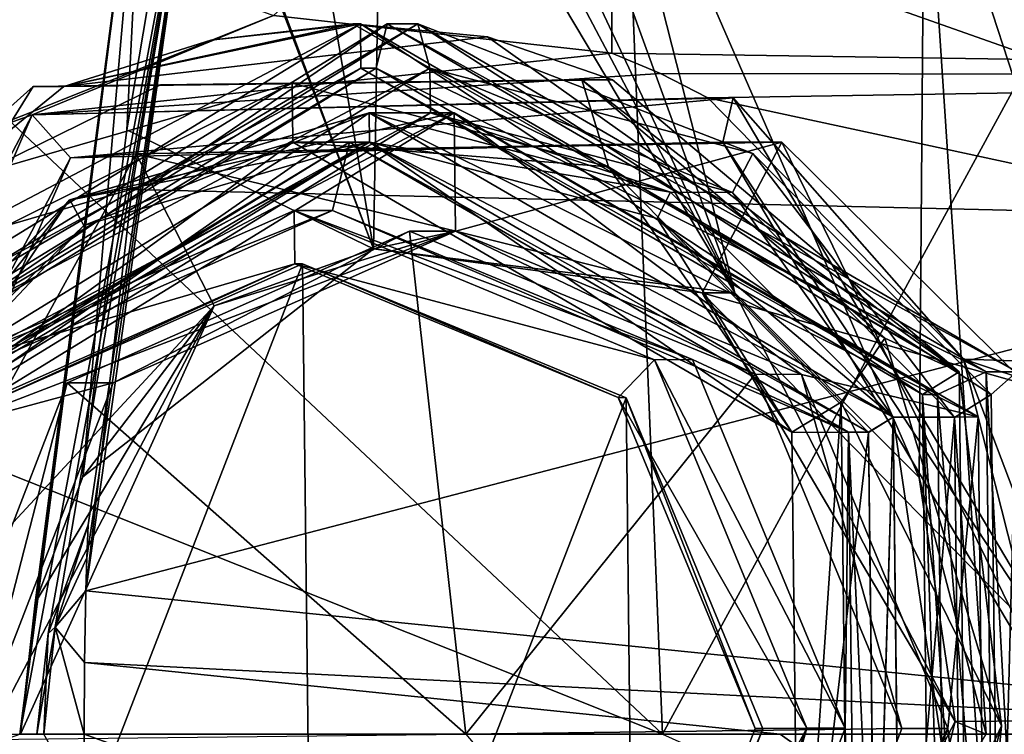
# Model space of a CAD drawing. Header units: millimetres. Extents: x -157 to 30, y -26 to 24.
# Tile 6 of 219: x -145 to -128, y 0 to 12. Entities that reach past the tile are written whole.
import ezdxf

# ---------------------------------------------------------------- set-up
doc = ezdxf.new("R2010")
doc.units = ezdxf.units.MM
doc.header["$LTSCALE"] = 26.699852
for name, color, linetype in [('774', 7, 'CONTINUOUS'), ('775', 7, 'CONTINUOUS'), ('782', 7, 'CONTINUOUS'), ('783', 7, 'CONTINUOUS'), ('784', 7, 'CONTINUOUS'), ('791', 7, 'CONTINUOUS'), ('792', 7, 'CONTINUOUS'), ('793', 7, 'CONTINUOUS'), ('794', 7, 'CONTINUOUS'), ('795', 7, 'CONTINUOUS'), ('796', 7, 'CONTINUOUS'), ('797', 7, 'CONTINUOUS'), ('798', 7, 'CONTINUOUS'), ('799', 7, 'CONTINUOUS'), ('801', 7, 'CONTINUOUS'), ('802', 7, 'CONTINUOUS'), ('803', 7, 'CONTINUOUS'), ('804', 7, 'CONTINUOUS'), ('819', 7, 'CONTINUOUS'), ('848', 7, 'CONTINUOUS'), ('849', 7, 'CONTINUOUS'), ('850', 7, 'CONTINUOUS'), ('851', 7, 'CONTINUOUS'), ('854', 7, 'CONTINUOUS'), ('855', 7, 'CONTINUOUS'), ('856', 7, 'CONTINUOUS'), ('857', 7, 'CONTINUOUS'), ('858', 7, 'CONTINUOUS'), ('859', 7, 'CONTINUOUS'), ('860', 7, 'CONTINUOUS'), ('861', 7, 'CONTINUOUS'), ('862', 7, 'CONTINUOUS'), ('863', 7, 'CONTINUOUS'), ('864', 7, 'CONTINUOUS'), ('865', 7, 'CONTINUOUS'), ('866', 7, 'CONTINUOUS'), ('867', 7, 'CONTINUOUS'), ('868', 7, 'CONTINUOUS'), ('869', 7, 'CONTINUOUS'), ('870', 7, 'CONTINUOUS'), ('871', 7, 'CONTINUOUS'), ('872', 7, 'CONTINUOUS'), ('873', 7, 'CONTINUOUS'), ('874', 7, 'CONTINUOUS'), ('875', 7, 'CONTINUOUS'), ('876', 7, 'CONTINUOUS'), ('877', 7, 'CONTINUOUS'), ('878', 7, 'CONTINUOUS'), ('879', 7, 'CONTINUOUS'), ('880', 7, 'CONTINUOUS'), ('881', 7, 'CONTINUOUS'), ('882', 7, 'CONTINUOUS'), ('883', 7, 'CONTINUOUS'), ('884', 7, 'CONTINUOUS'), ('885', 7, 'CONTINUOUS'), ('886', 7, 'CONTINUOUS'), ('887', 7, 'CONTINUOUS'), ('888', 7, 'CONTINUOUS'), ('889', 7, 'CONTINUOUS')]:
    doc.layers.add(name, color=color, linetype=linetype)

msp = doc.modelspace()

# ---------------------------------------------------------------- linework, layer by layer
at = {"layer": '774', "linetype": 'CONTINUOUS'}
for points in [[(-134.145, 0, 120.227), (-135.024, 21.563, 119.263), (-150.302, 15.195, 119.213), (-134.145, 0, 120.227)], [(-122.422, 21.563, 119.527), (-135.024, 21.563, 119.263), (-134.145, 0, 120.227), (-122.422, 21.563, 119.527)], [(-110, 0, 120.655), (-122.422, 21.563, 119.527), (-134.145, 0, 120.227), (-110, 0, 120.655)], [(-154.893, 8.276, 119.417), (-134.145, 0, 120.227), (-150.302, 15.195, 119.213), (-154.893, 8.276, 119.417)], [(-156.533, 0, 119.544), (-134.145, 0, 120.227), (-154.893, 8.276, 119.417), (-156.533, 0, 119.544)]]:
    msp.add_3dface(points, dxfattribs=at)
at = {"layer": '775', "linetype": 'CONTINUOUS'}
msp.add_3dface([(-110, 0, 120.655), (-134.145, 0, 120.227), (-110, -10.818, 120.356), (-110, 0, 120.655)], dxfattribs=at)
at = {"layer": '782', "linetype": 'CONTINUOUS'}
for points in [[(-135, 22.328, 113.281), (-110, 22.329, 113.281), (-110, 11.129, 103.678), (-135, 22.328, 113.281)], [(-135, 17.262, 107.843), (-135, 22.328, 113.281), (-110, 11.129, 103.678), (-135, 17.262, 107.843)], [(-134.999, 11.504, 103.877), (-135, 17.262, 107.843), (-110, 11.129, 103.678), (-134.999, 11.504, 103.877)], [(-134.179, 11.162, 103.695), (-134.999, 11.504, 103.877), (-110, 11.129, 103.678), (-134.179, 11.162, 103.695)], [(-133.381, 10.75, 103.485), (-134.179, 11.162, 103.695), (-110, 11.129, 103.678), (-133.381, 10.75, 103.485)], [(-110, 5.704, 101.598), (-133.381, 10.75, 103.485), (-110, 11.129, 103.678), (-110, 5.704, 101.598)], [(-129.067, 6.334, 101.763), (-133.381, 10.75, 103.485), (-110, 5.704, 101.598), (-129.067, 6.334, 101.763)], [(-127.463, 0, 100.931), (-129.067, 6.334, 101.763), (-110, 0, 100.931), (-127.463, 0, 100.931)], [(-110, 0, 100.931), (-129.067, 6.334, 101.763), (-110, 5.704, 101.598), (-110, 0, 100.931)]]:
    msp.add_3dface(points, dxfattribs=at)
at = {"layer": '783', "linetype": 'CONTINUOUS'}
for points in [[(-133.381, 10.75, 103.485), (-129.067, 6.334, 101.763), (-132.955, 10.75, 105.072), (-133.381, 10.75, 103.485)], [(-132.955, 10.75, 105.072), (-129.067, 6.334, 101.763), (-126.801, 0.37, 103.423), (-132.955, 10.75, 105.072)], [(-129.067, 6.334, 101.763), (-127.463, 0, 100.931), (-126.801, 0.37, 103.423), (-129.067, 6.334, 101.763)], [(-132.338, -10.376, 104.907), (-126.801, 0.37, 103.423), (-129.559, -7.148, 102.003), (-132.338, -10.376, 104.907)], [(-126.801, 0.37, 103.423), (-127.463, 0, 100.931), (-129.559, -7.148, 102.003), (-126.801, 0.37, 103.423)]]:
    msp.add_3dface(points, dxfattribs=at)
at = {"layer": '784', "linetype": 'CONTINUOUS'}
for points in [[(-140.709, 12.142, 105.094), (-144.785, 10.461, 108.242), (-146.032, 10.021, 106.184), (-140.709, 12.142, 105.094)], [(-134.999, 11.504, 103.877), (-144.785, 10.461, 108.242), (-140.709, 12.142, 105.094), (-134.999, 11.504, 103.877)], [(-134.999, 11.504, 103.877), (-134.179, 11.162, 103.695), (-144.785, 10.461, 108.242), (-134.999, 11.504, 103.877)], [(-134.179, 11.162, 103.695), (-133.381, 10.75, 103.485), (-144.785, 10.461, 108.242), (-134.179, 11.162, 103.695)], [(-133.381, 10.75, 103.485), (-132.955, 10.75, 105.072), (-144.785, 10.461, 108.242), (-133.381, 10.75, 103.485)], [(-144.785, 10.461, 108.242), (-150.458, -0.289, 109.762), (-146.032, 10.021, 106.184), (-144.785, 10.461, 108.242)]]:
    msp.add_3dface(points, dxfattribs=at)
at = {"layer": '791', "linetype": 'CONTINUOUS'}
for points in [[(-135, 17.262, 107.843), (-134.999, 11.504, 103.877), (-140.709, 12.142, 105.094), (-135, 17.262, 107.843)], [(-150.756, 15.825, 113.283), (-140.709, 12.142, 105.094), (-146.032, 10.021, 106.184), (-150.756, 15.825, 113.283)]]:
    msp.add_3dface(points, dxfattribs=at)
at = {"layer": '792', "linetype": 'CONTINUOUS'}
for points in [[(-144.785, 10.461, 108.242), (-132.955, 10.75, 105.072), (-144.138, 9.735, 108.949), (-144.785, 10.461, 108.242)], [(-144.138, 9.735, 108.949), (-132.955, 10.75, 105.072), (-133.129, 10.004, 105.999), (-144.138, 9.735, 108.949)], [(-150.458, -0.289, 109.762), (-144.785, 10.461, 108.242), (-149.417, -0.269, 110.363), (-150.458, -0.289, 109.762)], [(-149.417, -0.269, 110.363), (-144.785, 10.461, 108.242), (-144.138, 9.735, 108.949), (-149.417, -0.269, 110.363)]]:
    msp.add_3dface(points, dxfattribs=at)
at = {"layer": '793', "linetype": 'CONTINUOUS'}
for points in [[(-132.955, 10.75, 105.072), (-126.801, 0.37, 103.423), (-133.129, 10.004, 105.999), (-132.955, 10.75, 105.072)], [(-133.129, 10.004, 105.999), (-126.801, 0.37, 103.423), (-127.402, 0.345, 104.464), (-133.129, 10.004, 105.999)], [(-127.402, 0.345, 104.464), (-132.338, -10.376, 104.907), (-132.555, -9.656, 105.845), (-127.402, 0.345, 104.464)], [(-126.801, 0.37, 103.423), (-132.338, -10.376, 104.907), (-127.402, 0.345, 104.464), (-126.801, 0.37, 103.423)]]:
    msp.add_3dface(points, dxfattribs=at)
at = {"layer": '794', "linetype": 'CONTINUOUS'}
for points in [[(-133.129, 10.004, 105.999), (-127.402, 0.345, 104.464), (-132.133, 10.004, 109.718), (-133.129, 10.004, 105.999)], [(-132.133, 10.004, 109.718), (-127.402, 0.345, 104.464), (-127.991, 5.901, 108.608), (-132.133, 10.004, 109.718)], [(-127.402, 0.345, 104.464), (-132.555, -9.656, 105.845), (-126.403, 0.238, 108.183), (-127.402, 0.345, 104.464)], [(-126.403, 0.238, 108.183), (-132.555, -9.656, 105.845), (-131.698, -9.744, 109.601), (-126.403, 0.238, 108.183)]]:
    msp.add_3dface(points, dxfattribs=at)
at = {"layer": '795', "linetype": 'CONTINUOUS'}
for points in [[(-144.138, 9.735, 108.949), (-133.129, 10.004, 105.999), (-143.03, 9.805, 112.638), (-144.138, 9.735, 108.949)], [(-133.129, 10.004, 105.999), (-132.133, 10.004, 109.718), (-143.03, 9.805, 112.638), (-133.129, 10.004, 105.999)], [(-149.417, -0.269, 110.363), (-144.138, 9.735, 108.949), (-148.423, 0, 114.083), (-149.417, -0.269, 110.363)], [(-148.423, 0, 114.083), (-144.138, 9.735, 108.949), (-143.03, 9.805, 112.638), (-148.423, 0, 114.083)]]:
    msp.add_3dface(points, dxfattribs=at)
at = {"layer": '796', "linetype": 'CONTINUOUS'}
for points in [[(-143.03, 9.805, 112.638), (-132.133, 10.004, 109.718), (-137.636, 8.497, 111.192), (-143.03, 9.805, 112.638)], [(-137.636, 8.497, 111.192), (-132.133, 10.004, 109.718), (-133.476, 7.459, 110.078), (-137.636, 8.497, 111.192)], [(-132.133, 10.004, 109.718), (-127.991, 5.901, 108.608), (-133.476, 7.459, 110.078), (-132.133, 10.004, 109.718)], [(-148.423, 0, 114.083), (-143.03, 9.805, 112.638), (-141.713, 7.239, 112.285), (-148.423, 0, 114.083)], [(-141.713, 7.239, 112.285), (-143.03, 9.805, 112.638), (-137.636, 8.497, 111.192), (-141.713, 7.239, 112.285)], [(-127.991, 5.901, 108.608), (-126.403, 0.238, 108.183), (-133.476, 7.459, 110.078), (-127.991, 5.901, 108.608)], [(-133.476, 7.459, 110.078), (-126.403, 0.238, 108.183), (-129.205, 0.217, 108.933), (-133.476, 7.459, 110.078)], [(-145.619, -0.217, 113.331), (-148.423, 0, 114.083), (-141.713, 7.239, 112.285), (-145.619, -0.217, 113.331)], [(-129.205, 0.217, 108.933), (-131.698, -9.744, 109.601), (-133.11, -7.239, 109.98), (-129.205, 0.217, 108.933)], [(-126.403, 0.238, 108.183), (-131.698, -9.744, 109.601), (-129.205, 0.217, 108.933), (-126.403, 0.238, 108.183)]]:
    msp.add_3dface(points, dxfattribs=at)
at = {"layer": '797', "linetype": 'CONTINUOUS'}
for points in [[(-141.713, 7.239, 112.285), (-137.636, 8.497, 111.192), (-139.023, 8.198, 113.783), (-141.713, 7.239, 112.285)], [(-137.636, 8.497, 111.192), (-133.476, 7.459, 110.078), (-139.023, 8.198, 113.783), (-137.636, 8.497, 111.192)], [(-143.93, 4.347, 115.028), (-141.713, 7.239, 112.285), (-139.023, 8.198, 113.783), (-143.93, 4.347, 115.028)], [(-133.476, 7.459, 110.078), (-132.924, 7.459, 112.135), (-139.023, 8.198, 113.783), (-133.476, 7.459, 110.078)], [(-145.619, -0.217, 113.331), (-141.713, 7.239, 112.285), (-144.982, 0, 115.72), (-145.619, -0.217, 113.331)], [(-144.982, 0, 115.72), (-141.713, 7.239, 112.285), (-144.733, 2.223, 115.507), (-144.982, 0, 115.72)], [(-144.733, 2.223, 115.507), (-141.713, 7.239, 112.285), (-143.93, 4.347, 115.028), (-144.733, 2.223, 115.507)]]:
    msp.add_3dface(points, dxfattribs=at)
at = {"layer": '798', "linetype": 'CONTINUOUS'}
for points in [[(-138.867, 17.432, 113.908), (-132.924, 7.459, 112.135), (-138.237, 17.517, 113.74), (-138.867, 17.432, 113.908)], [(-138.237, 17.517, 113.74), (-132.924, 7.459, 112.135), (-137.655, 17.512, 113.585), (-138.237, 17.517, 113.74)], [(-137.655, 17.512, 113.585), (-132.924, 7.459, 112.135), (-136.515, 17.36, 113.276), (-137.655, 17.512, 113.585)], [(-140.518, 17.019, 114.343), (-139.023, 8.198, 113.783), (-138.867, 17.432, 113.908), (-140.518, 17.019, 114.343)], [(-139.023, 8.198, 113.783), (-132.924, 7.459, 112.135), (-138.867, 17.432, 113.908), (-139.023, 8.198, 113.783)], [(-136.515, 17.36, 113.276), (-132.924, 7.459, 112.135), (-135.386, 17.133, 112.97), (-136.515, 17.36, 113.276)], [(-135.386, 17.133, 112.97), (-132.924, 7.459, 112.135), (-129.814, 4.336, 111.245), (-135.386, 17.133, 112.97)], [(-129.721, 15.703, 111.426), (-135.386, 17.133, 112.97), (-129.814, 4.336, 111.245), (-129.721, 15.703, 111.426)], [(-142.125, 16.448, 114.763), (-139.023, 8.198, 113.783), (-140.518, 17.019, 114.343), (-142.125, 16.448, 114.763)], [(-143.188, 10.212, 114.935), (-139.023, 8.198, 113.783), (-142.149, 16.378, 114.768), (-143.188, 10.212, 114.935)], [(-142.149, 16.378, 114.768), (-139.023, 8.198, 113.783), (-142.125, 16.448, 114.763), (-142.149, 16.378, 114.768)], [(-128.684, 0, 110.864), (-129.721, 15.703, 111.426), (-129.814, 4.336, 111.245), (-128.684, 0, 110.864)], [(-124.386, 14.159, 109.968), (-129.721, 15.703, 111.426), (-124.602, 0, 109.77), (-124.386, 14.159, 109.968)], [(-124.602, 0, 109.77), (-129.721, 15.703, 111.426), (-128.684, 0, 110.864), (-124.602, 0, 109.77)], [(-143.93, 4.347, 115.028), (-139.023, 8.198, 113.783), (-143.188, 10.212, 114.935), (-143.93, 4.347, 115.028)]]:
    msp.add_3dface(points, dxfattribs=at)
at = {"layer": '799', "linetype": 'CONTINUOUS'}
for points in [[(-144.982, 0, 115.72), (-142.866, 16.545, 115.852), (-144.991, 0, 116.268), (-144.982, 0, 115.72)], [(-142.866, 16.545, 115.852), (-141.908, 16.395, 116.733), (-144.991, 0, 116.268), (-142.866, 16.545, 115.852)], [(-144.982, 0, 115.72), (-144.733, 2.223, 115.507), (-142.866, 16.545, 115.852), (-144.982, 0, 115.72)], [(-144.733, 2.223, 115.507), (-143.93, 4.347, 115.028), (-142.866, 16.545, 115.852), (-144.733, 2.223, 115.507)], [(-143.93, 4.347, 115.028), (-143.188, 10.212, 114.935), (-142.866, 16.545, 115.852), (-143.93, 4.347, 115.028)], [(-143.188, 10.212, 114.935), (-142.149, 16.378, 114.768), (-142.866, 16.545, 115.852), (-143.188, 10.212, 114.935)], [(-141.908, 16.395, 116.733), (-144.709, 0, 116.739), (-144.991, 0, 116.268), (-141.908, 16.395, 116.733)], [(-144.513, 1.701, 116.807), (-144.709, 0, 116.739), (-141.908, 16.395, 116.733), (-144.513, 1.701, 116.807)], [(-143.841, 3.54, 116.996), (-144.513, 1.701, 116.807), (-141.908, 16.395, 116.733), (-143.841, 3.54, 116.996)], [(-143.879, 2.423, 117.006), (-143.863, 2.981, 117.002), (-141.908, 16.395, 116.733), (-143.879, 2.423, 117.006)], [(-143.104, 9.2, 116.922), (-143.879, 2.423, 117.006), (-141.908, 16.395, 116.733), (-143.104, 9.2, 116.922)], [(-143.863, 2.981, 117.002), (-143.841, 3.54, 116.996), (-141.908, 16.395, 116.733), (-143.863, 2.981, 117.002)]]:
    msp.add_3dface(points, dxfattribs=at)
at = {"layer": '801', "linetype": 'CONTINUOUS'}
for points in [[(-144.513, 1.701, 116.807), (-143.841, 3.54, 116.996), (-144.398, 1.812, 117.145), (-144.513, 1.701, 116.807)], [(-144.709, 0, 116.739), (-144.513, 1.701, 116.807), (-144.587, 0, 117.196), (-144.709, 0, 116.739)], [(-144.587, 0, 117.196), (-144.513, 1.701, 116.807), (-144.398, 1.812, 117.145), (-144.587, 0, 117.196)]]:
    msp.add_3dface(points, dxfattribs=at)
at = {"layer": '802', "linetype": 'CONTINUOUS'}
for points in [[(-143.841, 3.54, 116.996), (-143.863, 2.981, 117.002), (-144.398, 1.812, 117.145), (-143.841, 3.54, 116.996)], [(-143.863, 2.981, 117.002), (-143.879, 2.423, 117.006), (-144.398, 1.812, 117.145), (-143.863, 2.981, 117.002)], [(-144.398, 1.812, 117.145), (-143.879, 2.423, 117.006), (-143.9, 1.211, 117.012), (-144.398, 1.812, 117.145)], [(-144.587, 0, 117.196), (-144.398, 1.812, 117.145), (-143.908, 0, 117.014), (-144.587, 0, 117.196)], [(-143.908, 0, 117.014), (-144.398, 1.812, 117.145), (-143.9, 1.211, 117.012), (-143.908, 0, 117.014)], [(-143.9, -1.211, 117.012), (-144.587, 0, 117.196), (-143.908, 0, 117.014), (-143.9, -1.211, 117.012)]]:
    msp.add_3dface(points, dxfattribs=at)
at = {"layer": '803', "linetype": 'CONTINUOUS'}
for points in [[(-143.9, -1.211, 117.012), (-143.908, 0, 117.014), (-120.001, -8.658, 117.361), (-143.9, -1.211, 117.012)], [(-143.908, 0, 117.014), (-132.158, 0, 117.321), (-120.001, -8.658, 117.361), (-143.908, 0, 117.014)], [(-132.158, 0, 117.321), (-120, 0, 117.562), (-120.001, -8.658, 117.361), (-132.158, 0, 117.321)]]:
    msp.add_3dface(points, dxfattribs=at)
at = {"layer": '804', "linetype": 'CONTINUOUS'}
for points in [[(-135.014, 17.809, 116.77), (-120.001, 8.657, 117.361), (-138.546, 17.443, 116.746), (-135.014, 17.809, 116.77)], [(-127.141, 17.831, 116.821), (-120.001, 8.657, 117.361), (-135.014, 17.809, 116.77), (-127.141, 17.831, 116.821)], [(-120.001, 8.657, 117.361), (-141.908, 16.395, 116.733), (-138.546, 17.443, 116.746), (-120.001, 8.657, 117.361)], [(-143.104, 9.2, 116.922), (-141.908, 16.395, 116.733), (-120.001, 8.657, 117.361), (-143.104, 9.2, 116.922)], [(-143.879, 2.423, 117.006), (-143.104, 9.2, 116.922), (-120.001, 8.657, 117.361), (-143.879, 2.423, 117.006)], [(-120, 0, 117.562), (-143.879, 2.423, 117.006), (-120.001, 8.657, 117.361), (-120, 0, 117.562)], [(-143.9, 1.211, 117.012), (-143.879, 2.423, 117.006), (-120, 0, 117.562), (-143.9, 1.211, 117.012)], [(-143.908, 0, 117.014), (-143.9, 1.211, 117.012), (-132.158, 0, 117.321), (-143.908, 0, 117.014)], [(-143.9, 1.211, 117.012), (-120, 0, 117.562), (-132.158, 0, 117.321), (-143.9, 1.211, 117.012)]]:
    msp.add_3dface(points, dxfattribs=at)
at = {"layer": '819', "linetype": 'CONTINUOUS'}
for points in [[(-133.476, 7.459, 110.078), (-129.205, 0.217, 108.933), (-132.924, 7.459, 112.135), (-133.476, 7.459, 110.078)], [(-132.924, 7.459, 112.135), (-129.205, 0.217, 108.933), (-129.814, 4.336, 111.245), (-132.924, 7.459, 112.135)], [(-129.205, 0.217, 108.933), (-128.684, 0, 110.864), (-129.814, 4.336, 111.245), (-129.205, 0.217, 108.933)], [(-129.205, 0.217, 108.933), (-133.11, -7.239, 109.98), (-128.684, 0, 110.864), (-129.205, 0.217, 108.933)]]:
    msp.add_3dface(points, dxfattribs=at)
at = {"layer": '848', "linetype": 'CONTINUOUS'}
for points in [[(-149.213, 5.874, 107.518), (-139.244, 11.999, 104.846), (-149.783, 6.455, 104.047), (-149.213, 5.874, 107.518)], [(-149.783, 6.455, 104.047), (-139.244, 11.999, 104.846), (-144.253, 10.942, 104.636), (-149.783, 6.455, 104.047)], [(-144.253, 10.942, 104.636), (-139.244, 11.999, 104.846), (-141.771, 11.724, 104.751), (-144.253, 10.942, 104.636)], [(-139.244, 11.999, 104.846), (-139.373, 11.999, 104.363), (-141.771, 11.724, 104.751), (-139.244, 11.999, 104.846)], [(-144.77, 10.942, 102.704), (-149.783, 6.455, 104.047), (-144.253, 10.942, 104.636), (-144.77, 10.942, 102.704)]]:
    msp.add_3dface(points, dxfattribs=at)
at = {"layer": '849', "linetype": 'CONTINUOUS'}
for points in [[(-139.373, 11.999, 104.363), (-144.253, 10.942, 104.636), (-141.771, 11.724, 104.751), (-139.373, 11.999, 104.363)], [(-144.253, 10.942, 104.636), (-139.373, 11.999, 104.363), (-137.098, 11.782, 103.499), (-144.253, 10.942, 104.636)], [(-134.988, 11.056, 102.153), (-144.253, 10.942, 104.636), (-137.098, 11.782, 103.499), (-134.988, 11.056, 102.153)]]:
    msp.add_3dface(points, dxfattribs=at)
at = {"layer": '850', "linetype": 'CONTINUOUS'}
for points in [[(-144.77, 10.942, 102.704), (-144.253, 10.942, 104.636), (-134.988, 11.056, 102.153), (-144.77, 10.942, 102.704)], [(-144.77, 10.942, 102.704), (-134.988, 11.056, 102.153), (-142.619, 10.971, 101.353), (-144.77, 10.942, 102.704)], [(-142.619, 10.971, 101.353), (-134.988, 11.056, 102.153), (-140.397, 10.999, 100.497), (-142.619, 10.971, 101.353)], [(-140.397, 10.999, 100.497), (-134.988, 11.056, 102.153), (-138.047, 11.027, 100.127), (-140.397, 10.999, 100.497)], [(-138.047, 11.027, 100.127), (-134.988, 11.056, 102.153), (-135.506, 11.056, 100.221), (-138.047, 11.027, 100.127)]]:
    msp.add_3dface(points, dxfattribs=at)
at = {"layer": '851', "linetype": 'CONTINUOUS'}
for points in [[(-142.619, 10.971, 101.353), (-140.397, 10.999, 100.497), (-145.692, 9.46, 101.915), (-142.619, 10.971, 101.353)], [(-144.77, 10.942, 102.704), (-142.619, 10.971, 101.353), (-145.692, 9.46, 101.915), (-144.77, 10.942, 102.704)], [(-149.783, 6.455, 104.047), (-144.77, 10.942, 102.704), (-145.692, 9.46, 101.915), (-149.783, 6.455, 104.047)]]:
    msp.add_3dface(points, dxfattribs=at)
at = {"layer": '854', "linetype": 'CONTINUOUS'}
for points in [[(-139.373, 11.999, 104.363), (-139.244, 11.999, 104.846), (-129.139, 6.125, 102.139), (-139.373, 11.999, 104.363)], [(-137.098, 11.782, 103.499), (-139.373, 11.999, 104.363), (-129.139, 6.125, 102.139), (-137.098, 11.782, 103.499)], [(-134.988, 11.056, 102.153), (-137.098, 11.782, 103.499), (-129.139, 6.125, 102.139), (-134.988, 11.056, 102.153)], [(-135.506, 11.056, 100.221), (-134.988, 11.056, 102.153), (-129.139, 6.125, 102.139), (-135.506, 11.056, 100.221)], [(-130.391, 6.693, 98.851), (-135.506, 11.056, 100.221), (-129.139, 6.125, 102.139), (-130.391, 6.693, 98.851)], [(-128.422, 0.143, 98.323), (-130.391, 6.693, 98.851), (-129.139, 6.125, 102.139), (-128.422, 0.143, 98.323)], [(-128.999, -5.874, 102.101), (-128.422, 0.143, 98.323), (-129.139, 6.125, 102.139), (-128.999, -5.874, 102.101)], [(-130.24, -6.455, 98.81), (-128.422, 0.143, 98.323), (-128.999, -5.874, 102.101), (-130.24, -6.455, 98.81)]]:
    msp.add_3dface(points, dxfattribs=at)
at = {"layer": '855', "linetype": 'CONTINUOUS'}
for points in [[(-140.397, 10.999, 100.497), (-138.047, 11.027, 100.127), (-135.059, 9.586, 99.066), (-140.397, 10.999, 100.497)], [(-138.047, 11.027, 100.127), (-135.506, 11.056, 100.221), (-135.059, 9.586, 99.066), (-138.047, 11.027, 100.127)], [(-135.506, 11.056, 100.221), (-130.391, 6.693, 98.851), (-135.059, 9.586, 99.066), (-135.506, 11.056, 100.221)], [(-135.059, 9.586, 99.066), (-130.391, 6.693, 98.851), (-131.131, 5.609, 98.014), (-135.059, 9.586, 99.066)], [(-130.391, 6.693, 98.851), (-128.422, 0.143, 98.323), (-131.131, 5.609, 98.014), (-130.391, 6.693, 98.851)], [(-131.131, 5.609, 98.014), (-128.422, 0.143, 98.323), (-131.007, -5.387, 97.981), (-131.131, 5.609, 98.014)], [(-128.422, 0.143, 98.323), (-130.24, -6.455, 98.81), (-131.007, -5.387, 97.981), (-128.422, 0.143, 98.323)]]:
    msp.add_3dface(points, dxfattribs=at)
at = {"layer": '856', "linetype": 'CONTINUOUS'}
for points in [[(-145.692, 9.46, 101.915), (-140.397, 10.999, 100.497), (-145.209, 8.594, 101.786), (-145.692, 9.46, 101.915)], [(-140.397, 10.999, 100.497), (-140.386, 9.999, 100.494), (-145.209, 8.594, 101.786), (-140.397, 10.999, 100.497)], [(-140.397, 10.999, 100.497), (-135.059, 9.586, 99.066), (-140.386, 9.999, 100.494), (-140.397, 10.999, 100.497)], [(-140.386, 9.999, 100.494), (-135.059, 9.586, 99.066), (-131.965, 5.104, 98.237), (-140.386, 9.999, 100.494)], [(-135.059, 9.586, 99.066), (-131.131, 5.609, 98.014), (-131.965, 5.104, 98.237), (-135.059, 9.586, 99.066)], [(-131.965, 5.104, 98.237), (-131.131, 5.609, 98.014), (-131.847, -4.893, 98.206), (-131.965, 5.104, 98.237)], [(-131.131, 5.609, 98.014), (-131.007, -5.387, 97.981), (-131.847, -4.893, 98.206), (-131.131, 5.609, 98.014)]]:
    msp.add_3dface(points, dxfattribs=at)
at = {"layer": '857', "linetype": 'CONTINUOUS'}
for points in [[(-140.386, 9.999, 100.494), (-131.965, 5.104, 98.237), (-139.091, 9.999, 105.323), (-140.386, 9.999, 100.494)], [(-139.091, 9.999, 105.323), (-131.965, 5.104, 98.237), (-134.237, 8.714, 104.022), (-139.091, 9.999, 105.323)], [(-134.237, 8.714, 104.022), (-131.965, 5.104, 98.237), (-130.667, 5.099, 103.066), (-134.237, 8.714, 104.022)], [(-131.965, 5.104, 98.237), (-131.847, -4.893, 98.206), (-130.667, 5.099, 103.066), (-131.965, 5.104, 98.237)], [(-130.667, 5.099, 103.066), (-131.847, -4.893, 98.206), (-130.556, -4.898, 103.036), (-130.667, 5.099, 103.066)]]:
    msp.add_3dface(points, dxfattribs=at)
at = {"layer": '858', "linetype": 'CONTINUOUS'}
for points in [[(-145.209, 8.594, 101.786), (-140.386, 9.999, 100.494), (-147.398, 4.898, 107.549), (-145.209, 8.594, 101.786)], [(-140.386, 9.999, 100.494), (-139.091, 9.999, 105.323), (-147.398, 4.898, 107.549), (-140.386, 9.999, 100.494)]]:
    msp.add_3dface(points, dxfattribs=at)
at = {"layer": '859', "linetype": 'CONTINUOUS'}
for points in [[(-139.091, 9.999, 105.323), (-139.097, 10.499, 105.325), (-144.161, 9.024, 106.682), (-139.091, 9.999, 105.323)], [(-139.097, 10.499, 105.325), (-139.091, 9.999, 105.323), (-134.01, 9.155, 103.962), (-139.097, 10.499, 105.325)], [(-147.398, 4.898, 107.549), (-139.091, 9.999, 105.323), (-147.822, 5.137, 107.663), (-147.398, 4.898, 107.549)], [(-147.822, 5.137, 107.663), (-139.091, 9.999, 105.323), (-144.161, 9.024, 106.682), (-147.822, 5.137, 107.663)], [(-139.091, 9.999, 105.323), (-134.237, 8.714, 104.022), (-134.01, 9.155, 103.962), (-139.091, 9.999, 105.323)], [(-134.01, 9.155, 103.962), (-134.237, 8.714, 104.022), (-130.254, 5.358, 102.955), (-134.01, 9.155, 103.962)], [(-134.237, 8.714, 104.022), (-130.667, 5.099, 103.066), (-130.254, 5.358, 102.955), (-134.237, 8.714, 104.022)], [(-130.667, 5.099, 103.066), (-130.556, -4.898, 103.036), (-130.254, 5.358, 102.955), (-130.667, 5.099, 103.066)], [(-130.254, 5.358, 102.955), (-130.556, -4.898, 103.036), (-130.131, -5.137, 102.922), (-130.254, 5.358, 102.955)]]:
    msp.add_3dface(points, dxfattribs=at)
at = {"layer": '860', "linetype": 'CONTINUOUS'}
for points in [[(-139.097, 10.499, 105.325), (-134.01, 9.155, 103.962), (-138.062, 10.499, 109.188), (-139.097, 10.499, 105.325)], [(-138.062, 10.499, 109.188), (-134.01, 9.155, 103.962), (-132.965, 9.149, 107.823), (-138.062, 10.499, 109.188)], [(-134.01, 9.155, 103.962), (-130.254, 5.358, 102.955), (-132.965, 9.149, 107.823), (-134.01, 9.155, 103.962)], [(-132.965, 9.149, 107.823), (-130.254, 5.358, 102.955), (-129.216, 5.353, 106.818), (-132.965, 9.149, 107.823)], [(-130.254, 5.358, 102.955), (-130.131, -5.137, 102.922), (-129.216, 5.353, 106.818), (-130.254, 5.358, 102.955)], [(-129.216, 5.353, 106.818), (-130.131, -5.137, 102.922), (-129.098, -5.142, 106.787), (-129.216, 5.353, 106.818)]]:
    msp.add_3dface(points, dxfattribs=at)
at = {"layer": '861', "linetype": 'CONTINUOUS'}
for points in [[(-144.161, 9.024, 106.682), (-139.097, 10.499, 105.325), (-146.784, 5.142, 111.526), (-144.161, 9.024, 106.682)], [(-139.097, 10.499, 105.325), (-138.062, 10.499, 109.188), (-146.784, 5.142, 111.526), (-139.097, 10.499, 105.325)], [(-147.822, 5.137, 107.663), (-144.161, 9.024, 106.682), (-146.784, 5.142, 111.526), (-147.822, 5.137, 107.663)]]:
    msp.add_3dface(points, dxfattribs=at)
at = {"layer": '862', "linetype": 'CONTINUOUS'}
for points in [[(-138.062, 10.499, 109.188), (-138.071, 11.249, 109.191), (-147.418, 5.506, 111.695), (-138.062, 10.499, 109.188)], [(-138.062, 10.499, 109.188), (-132.965, 9.149, 107.823), (-138.071, 11.249, 109.191), (-138.062, 10.499, 109.188)], [(-138.071, 11.249, 109.191), (-132.965, 9.149, 107.823), (-132.62, 9.809, 107.73), (-138.071, 11.249, 109.191)], [(-146.784, 5.142, 111.526), (-138.062, 10.499, 109.188), (-147.418, 5.506, 111.695), (-146.784, 5.142, 111.526)], [(-132.965, 9.149, 107.823), (-129.216, 5.353, 106.818), (-132.62, 9.809, 107.73), (-132.965, 9.149, 107.823)], [(-132.62, 9.809, 107.73), (-129.216, 5.353, 106.818), (-128.597, 5.742, 106.652), (-132.62, 9.809, 107.73)], [(-128.597, 5.742, 106.652), (-129.216, 5.353, 106.818), (-128.465, -5.506, 106.617), (-128.597, 5.742, 106.652)], [(-129.216, 5.353, 106.818), (-129.098, -5.142, 106.787), (-128.465, -5.506, 106.617), (-129.216, 5.353, 106.818)]]:
    msp.add_3dface(points, dxfattribs=at)
at = {"layer": '863', "linetype": 'CONTINUOUS'}
for points in [[(-138.071, 11.249, 109.191), (-132.62, 9.809, 107.73), (-138.273, 11.999, 108.469), (-138.071, 11.249, 109.191)], [(-132.62, 9.809, 107.73), (-128.597, 5.742, 106.652), (-138.273, 11.999, 108.469), (-132.62, 9.809, 107.73)], [(-138.273, 11.999, 108.469), (-128.597, 5.742, 106.652), (-128.167, 6.123, 105.761), (-138.273, 11.999, 108.469)], [(-128.597, 5.742, 106.652), (-128.465, -5.506, 106.617), (-128.167, 6.123, 105.761), (-128.597, 5.742, 106.652)], [(-128.167, 6.123, 105.761), (-128.465, -5.506, 106.617), (-128.029, -5.876, 105.724), (-128.167, 6.123, 105.761)]]:
    msp.add_3dface(points, dxfattribs=at)
at = {"layer": '864', "linetype": 'CONTINUOUS'}
for points in [[(-138.071, 11.249, 109.191), (-138.273, 11.999, 108.469), (-148.242, 5.876, 111.14), (-138.071, 11.249, 109.191)], [(-147.418, 5.506, 111.695), (-138.071, 11.249, 109.191), (-148.242, 5.876, 111.14), (-147.418, 5.506, 111.695)]]:
    msp.add_3dface(points, dxfattribs=at)
at = {"layer": '865', "linetype": 'CONTINUOUS'}
for points in [[(-148.242, 5.876, 111.14), (-138.273, 11.999, 108.469), (-148.759, 5.876, 109.208), (-148.242, 5.876, 111.14)], [(-148.759, 5.876, 109.208), (-138.273, 11.999, 108.469), (-138.791, 11.999, 106.537), (-148.759, 5.876, 109.208)]]:
    msp.add_3dface(points, dxfattribs=at)
at = {"layer": '866', "linetype": 'CONTINUOUS'}
for points in [[(-138.273, 11.999, 108.469), (-128.167, 6.123, 105.761), (-138.791, 11.999, 106.537), (-138.273, 11.999, 108.469)], [(-138.791, 11.999, 106.537), (-128.167, 6.123, 105.761), (-128.685, 6.123, 103.829), (-138.791, 11.999, 106.537)], [(-128.167, 6.123, 105.761), (-128.029, -5.876, 105.724), (-128.685, 6.123, 103.829), (-128.167, 6.123, 105.761)], [(-128.685, 6.123, 103.829), (-128.029, -5.876, 105.724), (-128.547, -5.876, 103.792), (-128.685, 6.123, 103.829)]]:
    msp.add_3dface(points, dxfattribs=at)
at = {"layer": '867', "linetype": 'CONTINUOUS'}
for points in [[(-138.791, 11.999, 106.537), (-128.685, 6.123, 103.829), (-138.976, 11.249, 105.81), (-138.791, 11.999, 106.537)], [(-138.976, 11.249, 105.81), (-128.685, 6.123, 103.829), (-129.502, 5.74, 103.271), (-138.976, 11.249, 105.81)], [(-128.685, 6.123, 103.829), (-128.547, -5.876, 103.792), (-129.502, 5.74, 103.271), (-128.685, 6.123, 103.829)], [(-129.502, 5.74, 103.271), (-128.547, -5.876, 103.792), (-129.372, -5.509, 103.237), (-129.502, 5.74, 103.271)]]:
    msp.add_3dface(points, dxfattribs=at)
at = {"layer": '868', "linetype": 'CONTINUOUS'}
for points in [[(-148.759, 5.876, 109.208), (-138.791, 11.999, 106.537), (-148.322, 5.509, 108.314), (-148.759, 5.876, 109.208)], [(-138.791, 11.999, 106.537), (-138.976, 11.249, 105.81), (-148.322, 5.509, 108.314), (-138.791, 11.999, 106.537)]]:
    msp.add_3dface(points, dxfattribs=at)
at = {"layer": '869', "linetype": 'CONTINUOUS'}
for points in [[(-148.322, 5.509, 108.314), (-138.976, 11.249, 105.81), (-148.58, 5.51, 107.348), (-148.322, 5.509, 108.314)], [(-148.58, 5.51, 107.348), (-138.976, 11.249, 105.81), (-139.235, 11.249, 104.844), (-148.58, 5.51, 107.348)]]:
    msp.add_3dface(points, dxfattribs=at)
at = {"layer": '870', "linetype": 'CONTINUOUS'}
for points in [[(-138.976, 11.249, 105.81), (-129.502, 5.74, 103.271), (-139.235, 11.249, 104.844), (-138.976, 11.249, 105.81)], [(-139.235, 11.249, 104.844), (-129.502, 5.74, 103.271), (-129.759, 5.738, 102.305), (-139.235, 11.249, 104.844)], [(-129.502, 5.74, 103.271), (-129.372, -5.509, 103.237), (-129.759, 5.738, 102.305), (-129.502, 5.74, 103.271)], [(-129.759, 5.738, 102.305), (-129.372, -5.509, 103.237), (-129.632, -5.51, 102.271), (-129.759, 5.738, 102.305)]]:
    msp.add_3dface(points, dxfattribs=at)
at = {"layer": '871', "linetype": 'CONTINUOUS'}
for points in [[(-139.244, 11.999, 104.846), (-149.213, 5.874, 107.518), (-139.235, 11.249, 104.844), (-139.244, 11.999, 104.846)], [(-129.139, 6.125, 102.139), (-139.244, 11.999, 104.846), (-129.759, 5.738, 102.305), (-129.139, 6.125, 102.139)], [(-139.244, 11.999, 104.846), (-139.235, 11.249, 104.844), (-129.759, 5.738, 102.305), (-139.244, 11.999, 104.846)], [(-149.213, 5.874, 107.518), (-148.58, 5.51, 107.348), (-139.235, 11.249, 104.844), (-149.213, 5.874, 107.518)], [(-128.999, -5.874, 102.101), (-129.139, 6.125, 102.139), (-129.759, 5.738, 102.305), (-128.999, -5.874, 102.101)], [(-128.999, -5.874, 102.101), (-129.759, 5.738, 102.305), (-129.632, -5.51, 102.271), (-128.999, -5.874, 102.101)]]:
    msp.add_3dface(points, dxfattribs=at)
at = {"layer": '872', "linetype": 'CONTINUOUS'}
for points in [[(-140.36, 8.849, 100.534), (-146.375, 6.183, 102.146), (-139.713, 8.849, 102.949), (-140.36, 8.849, 100.534)], [(-139.713, 8.849, 102.949), (-146.375, 6.183, 102.146), (-145.728, 6.183, 104.561), (-139.713, 8.849, 102.949)]]:
    msp.add_3dface(points, dxfattribs=at)
at = {"layer": '873', "linetype": 'CONTINUOUS'}
for points in [[(-140.36, 8.849, 100.534), (-139.713, 8.849, 102.949), (-133.639, 6.332, 101.322), (-140.36, 8.849, 100.534)], [(-140.36, 8.849, 100.534), (-133.639, 6.332, 101.322), (-134.281, 6.326, 98.905), (-140.36, 8.849, 100.534)], [(-133.639, 6.332, 101.322), (-131.064, 0.105, 100.632), (-134.281, 6.326, 98.905), (-133.639, 6.332, 101.322)], [(-134.281, 6.326, 98.905), (-131.064, 0.105, 100.632), (-131.711, 0.103, 98.217), (-134.281, 6.326, 98.905)], [(-131.711, 0.103, 98.217), (-133.496, -6.183, 101.283), (-134.143, -6.183, 98.868), (-131.711, 0.103, 98.217)], [(-131.064, 0.105, 100.632), (-133.496, -6.183, 101.283), (-131.711, 0.103, 98.217), (-131.064, 0.105, 100.632)]]:
    msp.add_3dface(points, dxfattribs=at)
at = {"layer": '874', "linetype": 'CONTINUOUS'}
for points in [[(-131.007, 5.103, 101.807), (-139.713, 8.849, 102.949), (-139.429, 9.999, 104.064), (-131.007, 5.103, 101.807)], [(-133.639, 6.332, 101.322), (-139.713, 8.849, 102.949), (-131.007, 5.103, 101.807), (-133.639, 6.332, 101.322)], [(-131.064, 0.105, 100.632), (-133.639, 6.332, 101.322), (-131.007, 5.103, 101.807), (-131.064, 0.105, 100.632)], [(-130.892, -4.897, 101.776), (-131.064, 0.105, 100.632), (-131.007, 5.103, 101.807), (-130.892, -4.897, 101.776)], [(-133.496, -6.183, 101.283), (-131.064, 0.105, 100.632), (-130.892, -4.897, 101.776), (-133.496, -6.183, 101.283)]]:
    msp.add_3dface(points, dxfattribs=at)
at = {"layer": '875', "linetype": 'CONTINUOUS'}
for points in [[(-139.429, 9.999, 104.064), (-145.728, 6.183, 104.561), (-147.736, 4.897, 106.289), (-139.429, 9.999, 104.064)], [(-139.713, 8.849, 102.949), (-145.728, 6.183, 104.561), (-139.429, 9.999, 104.064), (-139.713, 8.849, 102.949)]]:
    msp.add_3dface(points, dxfattribs=at)
at = {"layer": '876', "linetype": 'CONTINUOUS'}
for points in [[(-139.429, 9.999, 104.064), (-147.736, 4.897, 106.289), (-139.091, 9.999, 105.323), (-139.429, 9.999, 104.064)], [(-139.091, 9.999, 105.323), (-147.736, 4.897, 106.289), (-143.914, 8.595, 106.615), (-139.091, 9.999, 105.323)], [(-143.914, 8.595, 106.615), (-147.736, 4.897, 106.289), (-147.4, 4.894, 107.549), (-143.914, 8.595, 106.615)]]:
    msp.add_3dface(points, dxfattribs=at)
at = {"layer": '877', "linetype": 'CONTINUOUS'}
for points in [[(-131.007, 5.103, 101.807), (-139.429, 9.999, 104.064), (-130.67, 5.104, 103.067), (-131.007, 5.103, 101.807)], [(-139.429, 9.999, 104.064), (-139.091, 9.999, 105.323), (-130.67, 5.104, 103.067), (-139.429, 9.999, 104.064)], [(-130.553, -4.894, 103.035), (-131.007, 5.103, 101.807), (-130.67, 5.104, 103.067), (-130.553, -4.894, 103.035)], [(-130.892, -4.897, 101.776), (-131.007, 5.103, 101.807), (-130.553, -4.894, 103.035), (-130.892, -4.897, 101.776)]]:
    msp.add_3dface(points, dxfattribs=at)
at = {"layer": '878', "linetype": 'CONTINUOUS'}
for points in [[(-139.097, 10.499, 105.325), (-143.914, 8.595, 106.615), (-144.152, 9.03, 106.679), (-139.097, 10.499, 105.325)], [(-139.091, 9.999, 105.323), (-143.914, 8.595, 106.615), (-139.097, 10.499, 105.325), (-139.091, 9.999, 105.323)], [(-139.091, 9.999, 105.323), (-139.097, 10.499, 105.325), (-130.253, 5.356, 102.955), (-139.091, 9.999, 105.323)], [(-130.67, 5.104, 103.067), (-139.091, 9.999, 105.323), (-130.253, 5.356, 102.955), (-130.67, 5.104, 103.067)], [(-144.152, 9.03, 106.679), (-147.4, 4.894, 107.549), (-147.819, 5.144, 107.662), (-144.152, 9.03, 106.679)], [(-143.914, 8.595, 106.615), (-147.4, 4.894, 107.549), (-144.152, 9.03, 106.679), (-143.914, 8.595, 106.615)], [(-130.553, -4.894, 103.035), (-130.67, 5.104, 103.067), (-130.253, 5.356, 102.955), (-130.553, -4.894, 103.035)], [(-130.135, -5.144, 102.923), (-130.553, -4.894, 103.035), (-130.253, 5.356, 102.955), (-130.135, -5.144, 102.923)]]:
    msp.add_3dface(points, dxfattribs=at)
at = {"layer": '879', "linetype": 'CONTINUOUS'}
for points in [[(-144.152, 9.03, 106.679), (-147.819, 5.144, 107.662), (-137.662, 10.499, 110.682), (-144.152, 9.03, 106.679)], [(-137.662, 10.499, 110.682), (-147.819, 5.144, 107.662), (-146.385, 5.14, 113.019), (-137.662, 10.499, 110.682)], [(-139.097, 10.499, 105.325), (-144.152, 9.03, 106.679), (-137.662, 10.499, 110.682), (-139.097, 10.499, 105.325)]]:
    msp.add_3dface(points, dxfattribs=at)
at = {"layer": '880', "linetype": 'CONTINUOUS'}
for points in [[(-130.253, 5.356, 102.955), (-139.097, 10.499, 105.325), (-128.82, 5.36, 108.313), (-130.253, 5.356, 102.955)], [(-139.097, 10.499, 105.325), (-137.662, 10.499, 110.682), (-128.82, 5.36, 108.313), (-139.097, 10.499, 105.325)], [(-128.697, -5.14, 108.28), (-130.253, 5.356, 102.955), (-128.82, 5.36, 108.313), (-128.697, -5.14, 108.28)], [(-130.135, -5.144, 102.923), (-130.253, 5.356, 102.955), (-128.697, -5.14, 108.28), (-130.135, -5.144, 102.923)]]:
    msp.add_3dface(points, dxfattribs=at)
at = {"layer": '881', "linetype": 'CONTINUOUS'}
for points in [[(-137.662, 10.499, 110.682), (-146.385, 5.14, 113.019), (-137.639, 8.499, 110.676), (-137.662, 10.499, 110.682)], [(-128.82, 5.36, 108.313), (-137.662, 10.499, 110.682), (-131.8, 6.076, 109.111), (-128.82, 5.36, 108.313)], [(-137.662, 10.499, 110.682), (-137.639, 8.499, 110.676), (-131.8, 6.076, 109.111), (-137.662, 10.499, 110.682)], [(-137.639, 8.499, 110.676), (-146.385, 5.14, 113.019), (-143.415, 5.939, 112.223), (-137.639, 8.499, 110.676)], [(-129.331, 0.099, 108.45), (-128.82, 5.36, 108.313), (-131.8, 6.076, 109.111), (-129.331, 0.099, 108.45)], [(-143.415, 5.939, 112.223), (-146.385, 5.14, 113.019), (-145.751, -0.099, 112.849), (-143.415, 5.939, 112.223)], [(-128.697, -5.14, 108.28), (-128.82, 5.36, 108.313), (-129.331, 0.099, 108.45), (-128.697, -5.14, 108.28)], [(-131.667, -5.939, 109.075), (-128.697, -5.14, 108.28), (-129.331, 0.099, 108.45), (-131.667, -5.939, 109.075)]]:
    msp.add_3dface(points, dxfattribs=at)
at = {"layer": '882', "linetype": 'CONTINUOUS'}
for points in [[(-138.415, 8.499, 107.778), (-143.415, 5.939, 112.223), (-144.192, 5.939, 109.326), (-138.415, 8.499, 107.778)], [(-137.639, 8.499, 110.676), (-143.415, 5.939, 112.223), (-138.415, 8.499, 107.778), (-137.639, 8.499, 110.676)], [(-144.192, 5.939, 109.326), (-145.751, -0.099, 112.849), (-146.527, -0.101, 109.951), (-144.192, 5.939, 109.326)], [(-143.415, 5.939, 112.223), (-145.751, -0.099, 112.849), (-144.192, 5.939, 109.326), (-143.415, 5.939, 112.223)]]:
    msp.add_3dface(points, dxfattribs=at)
at = {"layer": '883', "linetype": 'CONTINUOUS'}
for points in [[(-137.639, 8.499, 110.676), (-138.415, 8.499, 107.778), (-132.581, 6.081, 106.215), (-137.639, 8.499, 110.676)], [(-131.8, 6.076, 109.111), (-137.639, 8.499, 110.676), (-132.581, 6.081, 106.215), (-131.8, 6.076, 109.111)], [(-130.108, 0.101, 105.552), (-131.8, 6.076, 109.111), (-132.581, 6.081, 106.215), (-130.108, 0.101, 105.552)], [(-129.331, 0.099, 108.45), (-131.8, 6.076, 109.111), (-130.108, 0.101, 105.552), (-129.331, 0.099, 108.45)], [(-132.443, -5.939, 106.178), (-129.331, 0.099, 108.45), (-130.108, 0.101, 105.552), (-132.443, -5.939, 106.178)], [(-131.667, -5.939, 109.075), (-129.331, 0.099, 108.45), (-132.443, -5.939, 106.178), (-131.667, -5.939, 109.075)]]:
    msp.add_3dface(points, dxfattribs=at)
at = {"layer": '884', "linetype": 'CONTINUOUS'}
for points in [[(-132.581, 6.081, 106.215), (-138.415, 8.499, 107.778), (-137.464, 0, 110.939), (-132.581, 6.081, 106.215)], [(-130.108, 0.101, 105.552), (-132.581, 6.081, 106.215), (-137.464, 0, 110.939), (-130.108, 0.101, 105.552)], [(-132.443, -5.939, 106.178), (-130.108, 0.101, 105.552), (-137.464, 0, 110.939), (-132.443, -5.939, 106.178)]]:
    msp.add_3dface(points, dxfattribs=at)
at = {"layer": '885', "linetype": 'CONTINUOUS'}
for points in [[(-138.415, 8.499, 107.778), (-144.192, 5.939, 109.326), (-137.464, 0, 110.939), (-138.415, 8.499, 107.778)], [(-144.192, 5.939, 109.326), (-146.527, -0.101, 109.951), (-137.464, 0, 110.939), (-144.192, 5.939, 109.326)]]:
    msp.add_3dface(points, dxfattribs=at)
at = {"layer": '886', "linetype": 'CONTINUOUS'}
for points in [[(-146.375, 6.183, 102.146), (-140.36, 8.849, 100.534), (-140.35, 7.949, 100.532), (-146.375, 6.183, 102.146)], [(-140.36, 8.849, 100.534), (-134.281, 6.326, 98.905), (-140.35, 7.949, 100.532), (-140.36, 8.849, 100.534)], [(-145.759, 5.548, 101.981), (-146.375, 6.183, 102.146), (-140.35, 7.949, 100.532), (-145.759, 5.548, 101.981)], [(-140.35, 7.949, 100.532), (-134.281, 6.326, 98.905), (-134.893, 5.687, 99.07), (-140.35, 7.949, 100.532)], [(-134.281, 6.326, 98.905), (-131.711, 0.103, 98.217), (-134.893, 5.687, 99.07), (-134.281, 6.326, 98.905)], [(-134.893, 5.687, 99.07), (-131.711, 0.103, 98.217), (-132.58, 0.098, 98.45), (-134.893, 5.687, 99.07)], [(-131.711, 0.103, 98.217), (-134.143, -6.183, 98.868), (-134.759, -5.548, 99.033), (-131.711, 0.103, 98.217)], [(-132.58, 0.098, 98.45), (-131.711, 0.103, 98.217), (-134.759, -5.548, 99.033), (-132.58, 0.098, 98.45)]]:
    msp.add_3dface(points, dxfattribs=at)
at = {"layer": '887', "linetype": 'CONTINUOUS'}
for points in [[(-145.759, 5.548, 101.981), (-140.35, 7.949, 100.532), (-145.624, 5.554, 102.462), (-145.759, 5.548, 101.981)], [(-145.624, 5.554, 102.462), (-140.35, 7.949, 100.532), (-140.221, 7.949, 101.015), (-145.624, 5.554, 102.462)]]:
    msp.add_3dface(points, dxfattribs=at)
at = {"layer": '888', "linetype": 'CONTINUOUS'}
for points in [[(-140.35, 7.949, 100.532), (-134.893, 5.687, 99.07), (-140.221, 7.949, 101.015), (-140.35, 7.949, 100.532)], [(-140.221, 7.949, 101.015), (-134.893, 5.687, 99.07), (-134.758, 5.682, 99.551), (-140.221, 7.949, 101.015)], [(-134.893, 5.687, 99.07), (-132.58, 0.098, 98.45), (-134.758, 5.682, 99.551), (-134.893, 5.687, 99.07)], [(-134.758, 5.682, 99.551), (-132.58, 0.098, 98.45), (-132.451, 0.091, 98.933), (-134.758, 5.682, 99.551)], [(-132.58, 0.098, 98.45), (-134.759, -5.548, 99.033), (-132.451, 0.091, 98.933), (-132.58, 0.098, 98.45)], [(-132.451, 0.091, 98.933), (-134.759, -5.548, 99.033), (-134.635, -5.554, 99.518), (-132.451, 0.091, 98.933)]]:
    msp.add_3dface(points, dxfattribs=at)
at = {"layer": '889', "linetype": 'CONTINUOUS'}
for points in [[(-145.501, -5.682, 102.429), (-145.624, 5.554, 102.462), (-140.221, 7.949, 101.015), (-145.501, -5.682, 102.429)], [(-140.038, -7.949, 100.966), (-145.501, -5.682, 102.429), (-140.221, 7.949, 101.015), (-140.038, -7.949, 100.966)], [(-140.038, -7.949, 100.966), (-140.221, 7.949, 101.015), (-134.758, 5.682, 99.551), (-140.038, -7.949, 100.966)], [(-140.038, -7.949, 100.966), (-134.758, 5.682, 99.551), (-134.635, -5.554, 99.518), (-140.038, -7.949, 100.966)], [(-134.758, 5.682, 99.551), (-132.451, 0.091, 98.933), (-134.635, -5.554, 99.518), (-134.758, 5.682, 99.551)]]:
    msp.add_3dface(points, dxfattribs=at)

doc.saveas('drawing.dxf')
